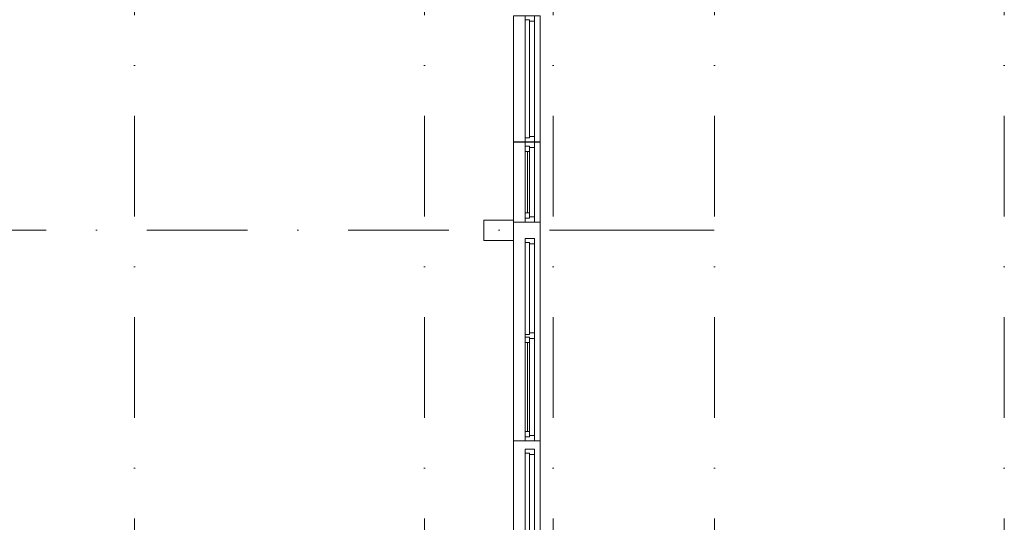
# Model space of a CAD drawing. Header units: millimetres. Extents: x -54205 to 242217, y -3415 to 61516.
# Tile 26 of 40: x 23776 to 36000, y 40321 to 46561. Entities that reach past the tile are written whole.
import ezdxf
from ezdxf.enums import TextEntityAlignment as Align

# ---------------------------------------------------------------- set-up
doc = ezdxf.new("R2010")
doc.units = ezdxf.units.MM
doc.header["$MEASUREMENT"] = 0
doc.linetypes.add('streep-punt', pattern=[2500, 1250, -625, 0, -625])
for name, color, linetype in [('21_0 NC Buitenwanden', 7, 'Continuous'), ('21_0 NC Buitenwanden Ramen', 7, 'Continuous'), ('Stramien', 7, 'Continuous')]:
    doc.layers.add(name, color=color, linetype=linetype)
doc.styles.add('GENERATED_STYLE_1', font='arial.ttf')

# ---------------------------------------------------------------- blocks, each defined once
blk = doc.blocks.new('R1 27')
at = {"layer": '21_0 NC Buitenwanden Ramen', "color": 9, "linetype": 'Continuous', "lineweight": 0}
for p, q in [((-498, 146), (498, 146)), ((-498, -184), (498, -184))]:
    blk.add_line(p, q, dxfattribs=at)
at = {"layer": '21_0 NC Buitenwanden Ramen', "color": 1, "linetype": 'Continuous', "lineweight": 0}
for p, q in [((-498, 0), (-498, 146)), ((498, 0), (498, 146)), ((-498, 0), (-448, 0)), ((-498, -114), (-498, 0)), ((-498, -114), (-498, 0)), ((-448, 0), (-448, -54)), ((-448, 0), (-381, 0)), ((-448, -54), (-448, 0)), ((-381, 0), (381, 0)), ((-381, 0), (-381, -54)), ((-381, 0), (381, 0)), ((381, -54), (381, 0)), ((381, 0), (448, 0)), ((448, -54), (448, 0)), ((448, 0), (498, 0)), ((448, 0), (448, -54)), ((498, -114), (498, 0)), ((498, -114), (498, 0)), ((-431, -114), (-498, -114)), ((-498, -184), (-498, -114)), ((-448, -54), (-431, -54)), ((-381, -54), (-448, -54)), ((-431, -54), (-431, -114)), ((431, -114), (-431, -114)), ((-381, -27), (381, -27)), ((381, -54), (-381, -54)), ((448, -54), (381, -54)), ((431, -114), (431, -54)), ((431, -54), (448, -54)), ((498, -114), (431, -114)), ((498, -184), (498, -114))]:
    blk.add_line(p, q, dxfattribs=at)
blk = doc.blocks.new('R1 27_2')
at = {"layer": '21_0 NC Buitenwanden Ramen', "color": 9, "linetype": 'Continuous', "lineweight": 0}
for p, q in [((-783, 146), (783, 146)), ((-783, -184), (783, -184))]:
    blk.add_line(p, q, dxfattribs=at)
at = {"layer": '21_0 NC Buitenwanden Ramen', "color": 1, "linetype": 'Continuous', "lineweight": 0}
for p, q in [((-783, 0), (-783, 146)), ((783, 0), (783, 146)), ((-783, 0), (-733, 0)), ((-783, -114), (-783, 0)), ((-783, -114), (-783, 0)), ((-733, 0), (-733, -54)), ((-733, 0), (733, 0)), ((733, -54), (733, 0)), ((733, 0), (783, 0)), ((733, 0), (733, -54)), ((783, -114), (783, 0)), ((783, -114), (783, 0)), ((-716, -114), (-783, -114)), ((-783, -184), (-783, -114)), ((-733, -54), (-716, -54)), ((-716, -54), (-733, -54)), ((-716, -54), (-716, -114)), ((-716, -54), (716, -54)), ((-716, -114), (-716, -54)), ((716, -114), (-716, -114)), ((716, -114), (716, -54)), ((716, -54), (733, -54)), ((733, -54), (716, -54)), ((783, -114), (716, -114)), ((783, -184), (783, -114))]:
    blk.add_line(p, q, dxfattribs=at)
blk = doc.blocks.new('R2 bl ol 27')
at = {"layer": '21_0 NC Buitenwanden Ramen', "color": 9, "linetype": 'Continuous', "lineweight": 0}
for p, q in [((-1257.5, 146), (1357.5, 146)), ((-1257.5, -184), (1357.5, -184))]:
    blk.add_line(p, q, dxfattribs=at)
at = {"layer": '21_0 NC Buitenwanden Ramen', "color": 1, "linetype": 'Continuous', "lineweight": 0}
for p, q in [((-1257.5, 0), (-1257.5, 146)), ((1357.5, 0), (1357.5, 146)), ((-1257.5, 0), (-1207.5, 0)), ((-1257.5, -114), (-1257.5, 0)), ((-1257.5, -114), (-1257.5, 0)), ((-1207.5, 0), (-1207.5, -54)), ((-1207.5, 0), (-1140.5, 0)), ((-1207.5, -54), (-1207.5, 0)), ((-1140.5, 0), (-33.5, 0)), ((-1140.5, 0), (-1140.5, -54)), ((-1140.5, 0), (-33.5, 0)), ((-33.5, -54), (-33.5, 0)), ((-33.5, 0), (33.5, 0)), ((33.5, -54), (33.5, 0)), ((33.5, 0), (50, 0)), ((33.5, 0), (33.5, -54)), ((50, 0), (66.5, 0)), ((66.5, 0), (66.5, -54)), ((66.5, 0), (1207.5, 0)), ((1207.5, -54), (1207.5, 0)), ((1207.5, 0), (1257.5, 0)), ((1207.5, 0), (1207.5, -54)), ((1257.5, 0), (1257.5, -114)), ((1357.5, -114), (1357.5, 0)), ((-1190.5, -114), (-1257.5, -114)), ((-1257.5, -184), (-1257.5, -114)), ((-1207.5, -54), (-1190.5, -54)), ((-1140.5, -54), (-1207.5, -54)), ((-1190.5, -54), (-1190.5, -114)), ((16.5, -114), (-1190.5, -114)), ((-1140.5, -27), (-33.5, -27)), ((-33.5, -54), (-1140.5, -54)), ((33.5, -54), (-33.5, -54)), ((16.5, -114), (16.5, -54)), ((16.5, -54), (33.5, -54)), ((50, -114), (16.5, -114)), ((83.5, -114), (50, -114)), ((66.5, -54), (83.5, -54)), ((83.5, -54), (66.5, -54)), ((83.5, -54), (83.5, -114)), ((83.5, -54), (1190.5, -54)), ((83.5, -114), (83.5, -54)), ((1190.5, -114), (83.5, -114)), ((1190.5, -114), (1190.5, -54)), ((1190.5, -54), (1207.5, -54)), ((1207.5, -54), (1190.5, -54)), ((1257.5, -114), (1190.5, -114)), ((1357.5, -184), (1357.5, -114))]:
    blk.add_line(p, q, dxfattribs=at)
blk = doc.blocks.new('R2 bl ol 27_2')
at = {"layer": '21_0 NC Buitenwanden Ramen', "color": 9, "linetype": 'Continuous', "lineweight": 0}
for p, q in [((-1257.5, 146), (1457.5, 146)), ((-1257.5, -184), (1457.5, -184))]:
    blk.add_line(p, q, dxfattribs=at)
at = {"layer": '21_0 NC Buitenwanden Ramen', "color": 1, "linetype": 'Continuous', "lineweight": 0}
for p, q in [((-1257.5, 0), (-1257.5, 146)), ((1457.5, 0), (1457.5, 146)), ((-1257.5, 0), (-1207.5, 0)), ((-1257.5, -114), (-1257.5, 0)), ((-1257.5, -114), (-1257.5, 0)), ((-1207.5, 0), (-1207.5, -54)), ((-1207.5, 0), (-1140.5, 0)), ((-1207.5, -54), (-1207.5, 0)), ((-1140.5, 0), (-33.5, 0)), ((-1140.5, 0), (-1140.5, -54)), ((-1140.5, 0), (-33.5, 0)), ((-33.5, -54), (-33.5, 0)), ((-33.5, 0), (33.5, 0)), ((33.5, -54), (33.5, 0)), ((33.5, 0), (50, 0)), ((33.5, 0), (33.5, -54)), ((50, 0), (66.5, 0)), ((66.5, 0), (66.5, -54)), ((66.5, 0), (1207.5, 0)), ((1207.5, -54), (1207.5, 0)), ((1207.5, 0), (1257.5, 0)), ((1207.5, 0), (1207.5, -54)), ((1257.5, 0), (1257.5, -114)), ((1457.5, -114), (1457.5, 0)), ((-1190.5, -114), (-1257.5, -114)), ((-1257.5, -184), (-1257.5, -114)), ((-1207.5, -54), (-1190.5, -54)), ((-1140.5, -54), (-1207.5, -54)), ((-1190.5, -54), (-1190.5, -114)), ((16.5, -114), (-1190.5, -114)), ((-1140.5, -27), (-33.5, -27)), ((-33.5, -54), (-1140.5, -54)), ((33.5, -54), (-33.5, -54)), ((16.5, -114), (16.5, -54)), ((16.5, -54), (33.5, -54)), ((50, -114), (16.5, -114)), ((83.5, -114), (50, -114)), ((66.5, -54), (83.5, -54)), ((83.5, -54), (66.5, -54)), ((83.5, -54), (83.5, -114)), ((83.5, -54), (1190.5, -54)), ((83.5, -114), (83.5, -54)), ((1190.5, -114), (83.5, -114)), ((1190.5, -114), (1190.5, -54)), ((1190.5, -54), (1207.5, -54)), ((1207.5, -54), (1190.5, -54)), ((1257.5, -114), (1190.5, -114)), ((1457.5, -184), (1457.5, -114))]:
    blk.add_line(p, q, dxfattribs=at)
blk = doc.blocks.new('Wall_25_1', base_point=(29906, 56216))
at = {"layer": '21_0 NC Buitenwanden Ramen', "color": 1, "linetype": 'Continuous', "lineweight": 0, "zscale": 1000, "rotation": 90}
for name, p in [('R1 27_2', (30052, 45826)), ('R1 27', (30052, 44544)), ('R2 bl ol 27_2', (30052, 42588)), ('R2 bl ol 27', (30052, 39973))]:
    blk.add_blockref(name, p, dxfattribs=at)
blk = doc.blocks.new('Wall_40_1', base_point=(29536, 43946))
at = {"layer": '21_0 NC Buitenwanden', "color": 1, "linetype": 'Continuous', "lineweight": 0, "flags": 128}
for points in [[(29906, 44071), (29536, 44071)], [(29536, 44071), (29536, 43821)], [(29906, 43821), (29906, 44071)], [(29536, 43821), (29906, 43821)]]:
    blk.add_lwpolyline(points, dxfattribs=at)
blk = doc.blocks.new('Standard grid marker')
at = {"layer": 'Stramien', "color": 1, "linetype": 'streep-punt', "lineweight": 0}
blk.add_line((1000, 0), (61400, 0), dxfattribs=at)
at = {"layer": 'Stramien', "color": 2, "lineweight": 0, "style": 'GENERATED_STYLE_1'}
for tag, p in [('AC_MarkerText_1_0', (-245, -80)), ('AC_MarkerText_1_1', (63155, -80))]:
    blk.add_attdef(tag, text='', height=350, rotation=270, dxfattribs=at).set_placement(p, align=Align.TOP_CENTER)
blk = doc.blocks.new('Standard grid marker_5')
at = {"layer": 'Stramien', "color": 1, "linetype": 'streep-punt', "lineweight": 0}
for p, q in [((1000, 0), (19545, 0)), ((19545, 0), (20545, 0))]:
    blk.add_line(p, q, dxfattribs=at)
at = {"layer": 'Stramien', "color": 2, "lineweight": 0, "style": 'GENERATED_STYLE_1'}
blk.add_attdef('AC_MarkerText_1', text='', height=350, dxfattribs=at).set_placement((-500, 175), align=Align.TOP_CENTER)

msp = doc.modelspace()

# ---------------------------------------------------------------- block references
at = {"layer": '21_0 NC Buitenwanden', "color": 1, "lineweight": 0}
for name, p in [('Wall_25_1', (29906, 56215.9)), ('Wall_40_1', (29536, 43945.9))]:
    msp.add_blockref(name, p, dxfattribs=at)
at = {"layer": 'Stramien', "color": 1, "linetype": 'Continuous', "lineweight": 0, "zscale": 1000, "rotation": 90}
for p in [(25200, -1884.3), (28800, -1884.3), (30400, -1884.3), (32400, -1884.3), (36000, -1884.3)]:
    msp.add_blockref('Standard grid marker', p, dxfattribs=at)
at = {"layer": 'Stramien', "color": 1, "linetype": 'Continuous', "lineweight": 0, "zscale": 1000}
msp.add_blockref('Standard grid marker_5', (11854.6, 43945.9), dxfattribs=at)

doc.saveas('drawing.dxf')
